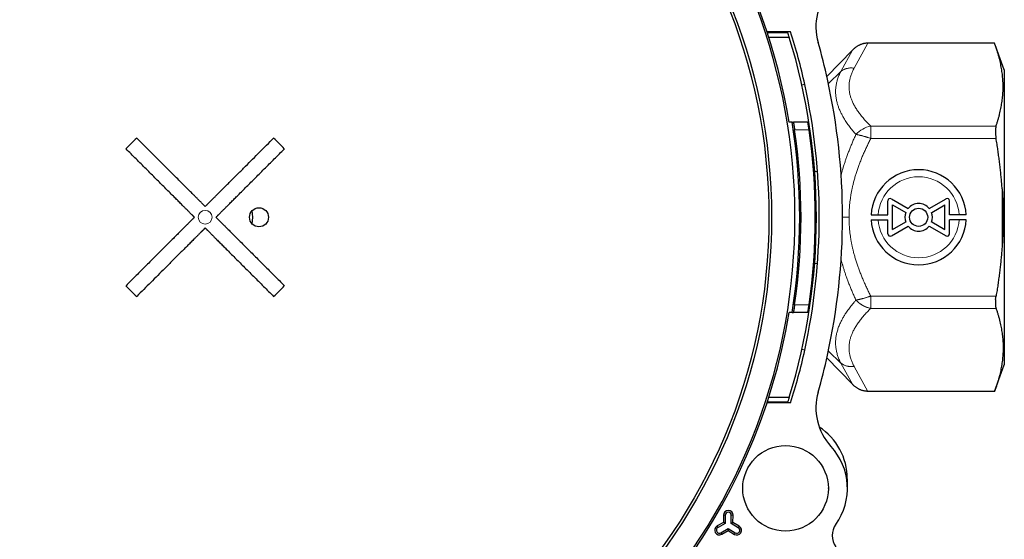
# Model space of a CAD drawing. Header units: millimetres. Extents: x 8 to 671, y 12 to 523.
# Tile 49 of 60: x 332 to 435, y 406 to 460. Entities that reach past the tile are written whole.
import ezdxf

# ---------------------------------------------------------------- set-up
doc = ezdxf.new("R2010")
doc.units = ezdxf.units.MM

msp = doc.modelspace()

# ---------------------------------------------------------------- linework, layer by layer
at = {"color": 7, "linetype": 'Continuous', "lineweight": 30}
for p, q in [((413.01, 458.97), (410.54, 458.97)), ((412.73, 458.87), (410.57, 458.87)), ((412.88, 458.37), (410.73, 458.37)), ((434.46, 457.78), (421.12, 457.78)), ((435.47, 454.97), (434.46, 457.78)), ((416.82, 454.27), (419.5, 457.04)), ((435.47, 454.97), (435.47, 439.47)), ((414.5, 453.45), (414.2, 453.38)), ((413.17, 449.47), (412.87, 449.47)), ((413.17, 449.47), (413.3, 449.47)), ((414.82, 449.47), (413.3, 449.47)), ((415.54, 444.29), (415.84, 444.32)), ((423.22, 439.72), (423.22, 441.21)), ((423.6, 441.42), (425.36, 440.41)), ((427.59, 440.41), (429.35, 441.42)), ((429.72, 439.72), (429.72, 441.21)), ((423.72, 440.77), (425.11, 439.97)), ((423.72, 438.18), (423.72, 440.77)), ((427.84, 439.97), (429.22, 440.77)), ((429.22, 438.18), (429.22, 440.77)), ((421.48, 439.72), (423.22, 439.72)), ((421.48, 439.22), (423.22, 439.22)), ((423.22, 437.74), (423.22, 439.22)), ((423.72, 438.18), (425.11, 438.98)), ((427.84, 438.98), (429.22, 438.18)), ((431.47, 439.72), (429.72, 439.72)), ((431.47, 439.22), (429.72, 439.22)), ((429.72, 437.74), (429.72, 439.22)), ((435.47, 439.47), (435.47, 423.97)), ((423.6, 437.53), (425.36, 438.54)), ((427.59, 438.54), (429.35, 437.53)), ((415.54, 434.66), (415.84, 434.63)), ((413.17, 429.47), (412.87, 429.47)), ((413.17, 429.47), (413.3, 429.47)), ((414.82, 429.47), (413.3, 429.47)), ((414.5, 425.5), (414.2, 425.57)), ((416.82, 424.68), (419.5, 421.91)), ((434.46, 421.17), (435.47, 423.97)), ((410.73, 420.57), (412.88, 420.57)), ((434.46, 421.17), (421.12, 421.17)), ((413.01, 419.97), (410.54, 419.97)), ((410.57, 420.07), (412.73, 420.07)), ((418.97, 411.97), (418.97, 411.02)), ((416.97, 411.01), (416.97, 410.97)), ((405.96, 408.15), (405.95, 407.39)), ((406.14, 408.15), (406.13, 407.28)), ((406.77, 407.27), (406.77, 408.14)), ((406.95, 407.38), (406.96, 408.14)), ((405.95, 407.39), (405.29, 407.01)), ((406.13, 407.28), (405.38, 406.85)), ((406.13, 407.28), (405.95, 407.39)), ((406.77, 407.27), (406.95, 407.38)), ((407.51, 406.83), (406.77, 407.27)), ((407.61, 406.99), (406.95, 407.38)), ((405.69, 406.3), (406.44, 406.73)), ((405.78, 406.14), (406.44, 406.52)), ((406.44, 406.73), (407.19, 406.29)), ((406.44, 406.73), (406.44, 406.52)), ((406.44, 406.52), (407.1, 406.13))]:
    msp.add_line(p, q, dxfattribs=at)
at = {"color": 8, "linetype": 'Continuous', "lineweight": 0}
for p, q in [((421.12, 457.78), (419.7, 455.16)), ((419.5, 457.04), (418.28, 454.8)), ((418.28, 454.8), (416.98, 453.54)), ((414.95, 448.67), (413.44, 448.67)), ((434.61, 449.06), (421.44, 449.06)), ((434.61, 447.76), (421.44, 447.76)), ((435.25, 442.46), (435.25, 436.49)), ((434.61, 431.19), (421.44, 431.19)), ((414.95, 430.27), (413.44, 430.27)), ((434.61, 429.89), (421.44, 429.89)), ((418.28, 424.15), (416.98, 425.41)), ((419.5, 421.91), (418.28, 424.15)), ((421.12, 421.17), (419.7, 423.79)), ((406.14, 408.15), (405.96, 408.15)), ((406.77, 408.14), (406.96, 408.14)), ((405.38, 406.85), (405.29, 407.01)), ((407.51, 406.83), (407.61, 406.99)), ((405.69, 406.3), (405.78, 406.14)), ((407.19, 406.29), (407.1, 406.13))]:
    msp.add_line(p, q, dxfattribs=at)
at = {"color": 7, "linetype": 'Continuous', "lineweight": 30}
for centre, radius in [((351.47, 439.47), 59.54), ((351.47, 439.47), 59.26), ((357.13, 439.47), 1), ((426.47, 439.47), 0.95), ((412.48, 410.97), 4.5)]:
    msp.add_circle(centre, radius, dxfattribs=at)
at = {"color": 8, "linetype": 'Continuous', "lineweight": 0}
msp.add_circle((351.47, 439.47), 0.725, dxfattribs=at)
at = {"color": 7, "linetype": 'Continuous', "lineweight": 30}
for centre, radius, start, end in [((351.47, 439.47), 62, 235.5777, 214.4223), ((351.47, 439.47), 62.2, 9.2517, 170.7483), ((421.67, 459.51), 6, 137.3708, 195.9282), ((351.48, 439.48), 64.55, 12.4995, 17.5828), ((351.47, 439.47), 64.25, 342.8926, 17.1074), ((351.48, 439.48), 67, 12.4995, 15.9285), ((351.47, 439.48), 64.55, 347.4998, 12.4995), ((351.47, 439.48), 67, 347.4998, 12.4995), ((351.47, 439.47), 62.5, 350.7931, 9.2069), ((351.47, 439.47), 62.64, 351.5543, 8.4457), ((351.47, 439.47), 64.14, 351.7532, 8.2468), ((351.47, 439.47), 11, 130.83, 139.17), ((351.47, 439.47), 11, 40.83, 49.17), ((426.47, 439.47), 5, 2.866, 177.134), ((423.47, 441.21), 0.25, 60, 180), ((426.47, 439.47), 1.45, 39.9282, 140.0718), ((429.47, 441.21), 0.25, 0, 120), ((351.47, 439.47), 5, 351.8699, 8.1301), ((426.47, 439.47), 1.45, 159.9282, 200.0718), ((426.47, 439.47), 1.45, 339.9282, 20.0718), ((426.47, 439.47), 5, 182.866, 357.134), ((426.47, 439.47), 1.45, 219.9282, 320.0718), ((423.47, 437.74), 0.25, 180, 300), ((429.47, 437.74), 0.25, 240, 0), ((351.47, 439.47), 11, 220.83, 229.17), ((351.47, 439.47), 11, 310.83, 319.17), ((351.47, 439.47), 62.2, 235.3095, 350.7483), ((351.48, 439.47), 64.55, 342.4165, 347.4998), ((351.48, 439.47), 67, 344.0708, 347.4998), ((421.67, 419.44), 6, 164.071, 222.6284), ((412.47, 411.97), 6.5, 0, 56.93), ((412.48, 410.97), 6.5, 324.3271, 42.6281), ((406.46, 408.14), 0.5, 359.4989, 179.4989), ((406.46, 408.14), 0.318, 359.499, 179.499), ((405.53, 406.58), 0.5, 119.4989, 299.4989), ((405.53, 406.58), 0.318, 119.499, 299.499), ((407.35, 406.56), 0.5, 239.4989, 59.4989), ((407.35, 406.56), 0.318, 239.499, 59.499), ((419.38, 406.02), 2, 144.3275, 216.798)]:
    msp.add_arc(centre, radius, start, end, dxfattribs=at)
at = {"color": 8, "linetype": 'Continuous', "lineweight": 0}
for centre, radius, start, end in [((421.96, 446.32), 2.79, 100.6885, 138.1836), ((426.47, 439.47), 4.26, 3.3656, 176.6344), ((426.47, 439.47), 4.26, 183.3656, 356.6344)]:
    msp.add_arc(centre, radius, start, end, dxfattribs=at)
at = {"color": 7, "linetype": 'Continuous', "lineweight": 30}
for points, knots in [([(412.88, 458.37), (412.85, 458.47), (412.8, 458.63), (412.75, 458.8), (412.73, 458.87)], [0, 0, 0, 0, 0.56, 1, 1, 1, 1]), ([(421.12, 457.78), (421.09, 457.78), (421.01, 457.78), (420.91, 457.77), (420.8, 457.75), (420.68, 457.73), (420.56, 457.7), (420.47, 457.67), (420.41, 457.64), (420.38, 457.63), (420.35, 457.62), (420.32, 457.61), (420.29, 457.6), (420.27, 457.58), (420.21, 457.56), (420.13, 457.52), (420.03, 457.46), (419.92, 457.39), (419.82, 457.32), (419.71, 457.23), (419.6, 457.14), (419.54, 457.07), (419.5, 457.04)], [0, 0, 0, 0, 0.0576025, 0.1165246, 0.1768091, 0.2384961, 0.3092943, 0.3819473, 0.3985192, 0.4151874, 0.4319522, 0.4488143, 0.4657741, 0.4828319, 0.4999884, 0.5625259, 0.6280016, 0.6964332, 0.767836, 0.8422236, 0.9196081, 1, 1, 1, 1]), ([(434.61, 449.06), (434.64, 449.16), (434.71, 449.37), (434.81, 449.69), (434.9, 450), (434.98, 450.31), (435.05, 450.62), (435.11, 450.92), (435.17, 451.22), (435.22, 451.52), (435.26, 451.82), (435.3, 452.12), (435.32, 452.42), (435.34, 452.72), (435.35, 453.02), (435.35, 453.32), (435.34, 453.62), (435.33, 453.92), (435.3, 454.22), (435.27, 454.52), (435.23, 454.82), (435.18, 455.12), (435.13, 455.43), (435.06, 455.74), (434.99, 456.06), (434.9, 456.39), (434.8, 456.73), (434.7, 457.08), (434.58, 457.43), (434.5, 457.66), (434.46, 457.78)], [0, 0, 0, 0, 0.036545, 0.072805, 0.108778, 0.14447, 0.17989, 0.214426, 0.248732, 0.282826, 0.316734, 0.351173, 0.385484, 0.419702, 0.453864, 0.488004, 0.522159, 0.556364, 0.590653, 0.625063, 0.659625, 0.694375, 0.729339, 0.764539, 0.799995, 0.839309, 0.878962, 0.918964, 0.959313, 1, 1, 1, 1]), ([(413.3, 449.47), (413.3, 449.47), (413.3, 449.47), (413.3, 449.45), (413.31, 449.42), (413.32, 449.39), (413.32, 449.35), (413.33, 449.33), (413.33, 449.31), (413.34, 449.29), (413.34, 449.26), (413.35, 449.23), (413.35, 449.2), (413.36, 449.15), (413.37, 449.1), (413.38, 449.04), (413.39, 448.97), (413.4, 448.88), (413.42, 448.78), (413.43, 448.71), (413.44, 448.67)], [0, 0, 0, 0, 0.07677, 0.156114, 0.238062, 0.301268, 0.365965, 0.392274, 0.418823, 0.445614, 0.472647, 0.499922, 0.543353, 0.590037, 0.639975, 0.693167, 0.749615, 0.83306, 0.916522, 1, 1, 1, 1]), ([(414.95, 448.67), (414.95, 448.71), (414.94, 448.78), (414.92, 448.88), (414.91, 448.97), (414.89, 449.05), (414.88, 449.12), (414.87, 449.18), (414.86, 449.24), (414.85, 449.3), (414.84, 449.35), (414.84, 449.39), (414.83, 449.42), (414.82, 449.45), (414.82, 449.47), (414.82, 449.47), (414.82, 449.47)], [0, 0, 0, 0, 0.083463, 0.166945, 0.250444, 0.312472, 0.374764, 0.437325, 0.500157, 0.567859, 0.634054, 0.698749, 0.761953, 0.843898, 0.923238, 1, 1, 1, 1]), ([(434.61, 449.06), (434.6, 449.04), (434.59, 449.01), (434.58, 448.95), (434.57, 448.89), (434.56, 448.82), (434.55, 448.75), (434.54, 448.67), (434.54, 448.59), (434.54, 448.51), (434.54, 448.42), (434.54, 448.33), (434.55, 448.24), (434.56, 448.15), (434.57, 448.05), (434.58, 447.96), (434.59, 447.86), (434.6, 447.79), (434.61, 447.76)], [0, 0, 0, 0, 0.062848, 0.125358, 0.187768, 0.250316, 0.312965, 0.375304, 0.43757, 0.5, 0.562408, 0.624666, 0.687013, 0.749684, 0.812221, 0.874627, 0.937141, 1, 1, 1, 1]), ([(351.47, 440.61), (351.46, 440.62), (351.42, 440.66), (351.37, 440.71), (351.32, 440.76), (351.26, 440.82), (351.2, 440.88), (351.14, 440.94), (351.07, 441.01), (351, 441.09), (350.92, 441.16), (350.83, 441.25), (350.73, 441.35), (350.62, 441.47), (350.5, 441.58), (350.39, 441.69), (350.2, 441.89), (349.93, 442.15), (349.59, 442.49), (349.22, 442.86), (348.81, 443.28), (348.36, 443.72), (347.91, 444.17), (347.43, 444.65), (346.93, 445.15), (346.4, 445.68), (345.87, 446.21), (345.34, 446.74), (344.81, 447.27), (344.46, 447.62), (344.28, 447.8)], [0, 0, 0, 0, 0.005497, 0.011415, 0.017744, 0.024469, 0.03157, 0.039019, 0.048204, 0.057767, 0.067639, 0.077773, 0.092629, 0.107833, 0.123279, 0.138875, 0.154549, 0.201379, 0.248385, 0.295475, 0.358856, 0.422226, 0.485493, 0.54892, 0.624516, 0.699737, 0.774576, 0.849363, 0.924467, 1, 1, 1, 1]), ([(351.94, 441.08), (351.98, 441.11), (352.04, 441.17), (352.13, 441.26), (352.22, 441.36), (352.32, 441.45), (352.41, 441.55), (352.51, 441.64), (352.63, 441.76), (352.78, 441.91), (352.96, 442.09), (353.18, 442.31), (353.44, 442.58), (353.76, 442.89), (354.1, 443.23), (354.48, 443.61), (354.9, 444.03), (355.31, 444.44), (355.83, 444.96), (356.46, 445.59), (357.19, 446.32), (357.93, 447.06), (358.42, 447.55), (358.67, 447.8)], [0, 0, 0, 0, 0.012549, 0.025484, 0.038719, 0.052173, 0.065781, 0.079503, 0.093317, 0.118814, 0.144456, 0.170207, 0.216396, 0.26262, 0.308748, 0.370614, 0.432776, 0.494868, 0.556702, 0.666962, 0.777875, 0.888963, 1, 1, 1, 1]), ([(435.25, 442.46), (435.23, 442.65), (435.2, 443.04), (435.15, 443.62), (435.1, 444.21), (435.03, 444.8), (434.96, 445.39), (434.88, 445.98), (434.8, 446.57), (434.71, 447.16), (434.64, 447.56), (434.61, 447.76)], [0, 0, 0, 0, 0.109072, 0.218757, 0.329124, 0.440234, 0.552139, 0.662856, 0.7744, 0.886783, 1, 1, 1, 1]), ([(350.34, 439.47), (350.33, 439.49), (350.29, 439.53), (350.24, 439.58), (350.19, 439.63), (350.13, 439.69), (350.07, 439.75), (350.01, 439.81), (349.94, 439.88), (349.86, 439.95), (349.79, 440.03), (349.7, 440.12), (349.6, 440.22), (349.48, 440.33), (349.37, 440.45), (349.26, 440.56), (349.06, 440.75), (348.8, 441.02), (348.46, 441.36), (348.09, 441.73), (347.67, 442.14), (347.22, 442.59), (346.78, 443.04), (346.3, 443.52), (345.8, 444.02), (345.27, 444.55), (344.74, 445.08), (344.21, 445.61), (343.68, 446.14), (343.33, 446.49), (343.15, 446.67)], [0, 0, 0, 0, 0.005497, 0.011415, 0.017744, 0.024469, 0.03157, 0.039019, 0.048204, 0.057767, 0.067639, 0.077773, 0.092629, 0.107833, 0.123279, 0.138875, 0.154549, 0.201379, 0.248385, 0.295475, 0.358856, 0.422226, 0.485493, 0.54892, 0.624516, 0.699737, 0.774576, 0.849363, 0.924467, 1, 1, 1, 1]), ([(352.61, 439.47), (352.62, 439.49), (352.66, 439.53), (352.71, 439.58), (352.76, 439.63), (352.82, 439.69), (352.88, 439.75), (352.94, 439.81), (353.01, 439.88), (353.09, 439.95), (353.16, 440.03), (353.25, 440.12), (353.35, 440.22), (353.47, 440.33), (353.58, 440.45), (353.69, 440.56), (353.89, 440.75), (354.15, 441.02), (354.49, 441.36), (354.86, 441.73), (355.28, 442.14), (355.72, 442.59), (356.17, 443.04), (356.65, 443.52), (357.15, 444.02), (357.68, 444.55), (358.21, 445.08), (358.74, 445.61), (359.27, 446.14), (359.62, 446.49), (359.8, 446.67)], [0, 0, 0, 0, 0.005497, 0.011415, 0.017744, 0.024469, 0.03157, 0.039019, 0.048204, 0.057767, 0.067639, 0.077773, 0.092629, 0.107833, 0.123279, 0.138875, 0.154549, 0.201379, 0.248385, 0.295475, 0.358856, 0.422226, 0.485493, 0.54892, 0.624516, 0.699737, 0.774576, 0.849363, 0.924467, 1, 1, 1, 1]), ([(435.25, 442.46), (435.26, 442.23), (435.29, 441.79), (435.32, 441.12), (435.34, 440.45), (435.35, 439.78), (435.35, 439.12), (435.34, 438.46), (435.32, 437.81), (435.29, 437.15), (435.26, 436.71), (435.25, 436.49)], [0, 0, 0, 0, 0.112687, 0.224854, 0.336651, 0.448227, 0.559733, 0.669327, 0.779142, 0.88932, 1, 1, 1, 1]), ([(351.47, 440.61), (351.49, 440.62), (351.52, 440.65), (351.57, 440.7), (351.62, 440.75), (351.67, 440.8), (351.72, 440.85), (351.78, 440.91), (351.83, 440.96), (351.89, 441.02), (351.93, 441.06), (351.94, 441.08)], [0, 0, 0, 0, 0.089059, 0.18442, 0.285969, 0.393521, 0.506818, 0.623358, 0.744724, 0.870452, 1, 1, 1, 1]), ([(350.34, 439.47), (350.33, 439.46), (350.29, 439.42), (350.24, 439.37), (350.19, 439.32), (350.13, 439.26), (350.07, 439.2), (350.01, 439.14), (349.94, 439.07), (349.86, 439), (349.79, 438.92), (349.7, 438.83), (349.6, 438.73), (349.48, 438.62), (349.37, 438.5), (349.26, 438.39), (349.06, 438.2), (348.8, 437.93), (348.46, 437.59), (348.09, 437.22), (347.67, 436.81), (347.22, 436.36), (346.78, 435.91), (346.3, 435.43), (345.8, 434.93), (345.27, 434.4), (344.74, 433.87), (344.21, 433.34), (343.68, 432.81), (343.33, 432.46), (343.15, 432.28)], [0, 0, 0, 0, 0.005497, 0.011415, 0.017744, 0.024469, 0.03157, 0.039019, 0.048204, 0.057767, 0.067639, 0.077773, 0.092629, 0.107833, 0.123279, 0.138875, 0.154549, 0.201379, 0.248385, 0.295475, 0.358856, 0.422226, 0.485493, 0.54892, 0.624516, 0.699737, 0.774576, 0.849363, 0.924467, 1, 1, 1, 1]), ([(352.61, 439.47), (352.62, 439.46), (352.66, 439.42), (352.71, 439.37), (352.76, 439.32), (352.82, 439.26), (352.88, 439.2), (352.94, 439.14), (353.01, 439.07), (353.09, 439), (353.16, 438.92), (353.25, 438.83), (353.35, 438.73), (353.47, 438.62), (353.58, 438.5), (353.69, 438.39), (353.89, 438.2), (354.15, 437.93), (354.49, 437.59), (354.86, 437.22), (355.28, 436.81), (355.72, 436.36), (356.17, 435.91), (356.65, 435.43), (357.15, 434.93), (357.68, 434.4), (358.21, 433.87), (358.74, 433.34), (359.27, 432.81), (359.62, 432.46), (359.8, 432.28)], [0, 0, 0, 0, 0.005497, 0.011415, 0.017744, 0.024469, 0.03157, 0.039019, 0.048204, 0.057767, 0.067639, 0.077773, 0.092629, 0.107833, 0.123279, 0.138875, 0.154549, 0.201379, 0.248385, 0.295475, 0.358856, 0.422226, 0.485493, 0.54892, 0.624516, 0.699737, 0.774576, 0.849363, 0.924467, 1, 1, 1, 1]), ([(351.01, 437.87), (350.97, 437.84), (350.91, 437.78), (350.82, 437.69), (350.73, 437.59), (350.63, 437.5), (350.54, 437.4), (350.44, 437.31), (350.32, 437.19), (350.17, 437.04), (349.99, 436.86), (349.77, 436.64), (349.5, 436.37), (349.19, 436.06), (348.85, 435.72), (348.47, 435.34), (348.05, 434.92), (347.64, 434.51), (347.12, 433.99), (346.49, 433.36), (345.76, 432.62), (345.02, 431.89), (344.53, 431.4), (344.28, 431.15)], [0, 0, 0, 0, 0.012549, 0.025484, 0.038719, 0.052173, 0.065781, 0.079503, 0.093317, 0.118814, 0.144456, 0.170207, 0.216396, 0.26262, 0.308748, 0.370614, 0.432776, 0.494868, 0.556702, 0.666962, 0.777875, 0.888963, 1, 1, 1, 1]), ([(351.47, 438.34), (351.46, 438.33), (351.43, 438.3), (351.38, 438.25), (351.33, 438.2), (351.28, 438.15), (351.23, 438.1), (351.17, 438.04), (351.12, 437.99), (351.06, 437.93), (351.02, 437.89), (351.01, 437.87)], [0, 0, 0, 0, 0.089059, 0.18442, 0.285969, 0.393521, 0.506818, 0.623358, 0.744724, 0.870452, 1, 1, 1, 1]), ([(351.47, 438.34), (351.49, 438.33), (351.53, 438.29), (351.58, 438.24), (351.63, 438.19), (351.69, 438.13), (351.75, 438.07), (351.81, 438.01), (351.88, 437.94), (351.95, 437.86), (352.03, 437.79), (352.12, 437.7), (352.22, 437.6), (352.33, 437.48), (352.45, 437.37), (352.56, 437.26), (352.75, 437.06), (353.02, 436.8), (353.36, 436.46), (353.73, 436.09), (354.14, 435.67), (354.59, 435.22), (355.04, 434.78), (355.52, 434.3), (356.02, 433.8), (356.55, 433.27), (357.08, 432.74), (357.61, 432.21), (358.14, 431.68), (358.49, 431.33), (358.67, 431.15)], [0, 0, 0, 0, 0.005497, 0.011415, 0.017744, 0.024469, 0.03157, 0.039019, 0.048204, 0.057767, 0.067639, 0.077773, 0.092629, 0.107833, 0.123279, 0.138875, 0.154549, 0.201379, 0.248385, 0.295475, 0.358856, 0.422226, 0.485493, 0.54892, 0.624516, 0.699737, 0.774576, 0.849363, 0.924467, 1, 1, 1, 1]), ([(435.25, 436.49), (435.23, 436.3), (435.2, 435.91), (435.15, 435.33), (435.1, 434.74), (435.03, 434.15), (434.96, 433.56), (434.88, 432.97), (434.8, 432.38), (434.71, 431.79), (434.64, 431.39), (434.61, 431.19)], [0, 0, 0, 0, 0.109072, 0.218757, 0.329124, 0.440234, 0.552139, 0.662856, 0.7744, 0.886783, 1, 1, 1, 1]), ([(434.56, 430.84), (434.56, 430.81), (434.55, 430.74), (434.54, 430.64), (434.54, 430.55), (434.54, 430.46), (434.54, 430.37), (434.54, 430.29), (434.55, 430.21), (434.56, 430.14), (434.56, 430.07), (434.58, 430), (434.59, 429.94), (434.6, 429.91), (434.61, 429.89)], [0, 0, 0, 0, 0.083976, 0.167234, 0.250111, 0.332945, 0.416077, 0.499841, 0.583297, 0.666265, 0.74908, 0.832082, 0.91561, 1, 1, 1, 1]), ([(434.56, 430.84), (434.56, 430.88), (434.57, 430.95), (434.59, 431.07), (434.6, 431.15), (434.61, 431.19)], [0, 0, 0, 0, 0.3293895, 0.662658, 1, 1, 1, 1]), ([(413.44, 430.27), (413.43, 430.24), (413.42, 430.17), (413.4, 430.07), (413.39, 429.98), (413.38, 429.9), (413.37, 429.83), (413.35, 429.77), (413.34, 429.71), (413.33, 429.65), (413.33, 429.6), (413.32, 429.56), (413.31, 429.53), (413.3, 429.5), (413.3, 429.48), (413.3, 429.48), (413.3, 429.47)], [0, 0, 0, 0, 0.08345, 0.166919, 0.250406, 0.312433, 0.374721, 0.437271, 0.500088, 0.567795, 0.633995, 0.698695, 0.761905, 0.843861, 0.923217, 1, 1, 1, 1]), ([(414.82, 429.47), (414.82, 429.48), (414.82, 429.48), (414.82, 429.5), (414.83, 429.53), (414.84, 429.56), (414.84, 429.6), (414.85, 429.62), (414.85, 429.64), (414.86, 429.66), (414.86, 429.69), (414.86, 429.72), (414.87, 429.75), (414.88, 429.8), (414.89, 429.85), (414.9, 429.91), (414.91, 429.98), (414.92, 430.07), (414.94, 430.17), (414.95, 430.24), (414.95, 430.27)], [0, 0, 0, 0, 0.076749, 0.156078, 0.238015, 0.301215, 0.365906, 0.392213, 0.41876, 0.445549, 0.47258, 0.499854, 0.543249, 0.589919, 0.639862, 0.693082, 0.749577, 0.833036, 0.91651, 1, 1, 1, 1]), ([(434.61, 429.89), (434.64, 429.79), (434.71, 429.58), (434.81, 429.26), (434.9, 428.95), (434.98, 428.64), (435.05, 428.33), (435.11, 428.03), (435.17, 427.73), (435.22, 427.43), (435.26, 427.13), (435.3, 426.83), (435.32, 426.53), (435.34, 426.23), (435.35, 425.93), (435.35, 425.63), (435.34, 425.33), (435.33, 425.03), (435.3, 424.73), (435.27, 424.43), (435.23, 424.13), (435.18, 423.83), (435.13, 423.52), (435.06, 423.21), (434.99, 422.89), (434.9, 422.56), (434.8, 422.22), (434.7, 421.87), (434.58, 421.52), (434.5, 421.29), (434.46, 421.17)], [0, 0, 0, 0, 0.036545, 0.072805, 0.108778, 0.14447, 0.17989, 0.214426, 0.248732, 0.282826, 0.316734, 0.351173, 0.385484, 0.419702, 0.453864, 0.488004, 0.522159, 0.556364, 0.590653, 0.625063, 0.659625, 0.694375, 0.729339, 0.764539, 0.799995, 0.839309, 0.878962, 0.918964, 0.959313, 1, 1, 1, 1]), ([(421.12, 421.17), (421.09, 421.17), (421.01, 421.17), (420.91, 421.18), (420.8, 421.2), (420.68, 421.22), (420.56, 421.25), (420.47, 421.28), (420.41, 421.31), (420.38, 421.32), (420.35, 421.33), (420.32, 421.34), (420.29, 421.35), (420.27, 421.37), (420.21, 421.39), (420.13, 421.43), (420.03, 421.49), (419.92, 421.56), (419.82, 421.63), (419.71, 421.72), (419.6, 421.81), (419.54, 421.88), (419.5, 421.91)], [0, 0, 0, 0, 0.057602, 0.116525, 0.176809, 0.238496, 0.309294, 0.381947, 0.398519, 0.415187, 0.431952, 0.448814, 0.465774, 0.482832, 0.499988, 0.562526, 0.628001, 0.696433, 0.767836, 0.842223, 0.919608, 1, 1, 1, 1]), ([(412.73, 420.07), (412.76, 420.17), (412.81, 420.33), (412.86, 420.5), (412.88, 420.57)], [0, 0, 0, 0, 0.56, 1, 1, 1, 1])]:
    msp.add_open_spline(points, degree=3, knots=knots, dxfattribs=at)
at = {"color": 8, "linetype": 'Continuous', "lineweight": 0}
for points, knots in [([(418.28, 454.8), (418.25, 454.73), (418.18, 454.6), (418.09, 454.4), (418.02, 454.2), (417.95, 454), (417.89, 453.8), (417.84, 453.6), (417.8, 453.4), (417.77, 453.2), (417.75, 453), (417.74, 452.79), (417.74, 452.58), (417.75, 452.37), (417.77, 452.16), (417.8, 451.95), (417.84, 451.74), (417.89, 451.54), (417.94, 451.35), (418, 451.18), (418.06, 451), (418.13, 450.83), (418.21, 450.65), (418.29, 450.48), (418.38, 450.31), (418.47, 450.14), (418.56, 449.97), (418.66, 449.8), (418.77, 449.63), (418.9, 449.43), (419.04, 449.23), (419.19, 449.02), (419.35, 448.81), (419.52, 448.6), (419.7, 448.39), (419.82, 448.25), (419.88, 448.18)], [0, 0, 0, 0, 0.031604, 0.062993, 0.094213, 0.125317, 0.156652, 0.187285, 0.217828, 0.248334, 0.278918, 0.31006, 0.341191, 0.37237, 0.403518, 0.434678, 0.46591, 0.49727, 0.522998, 0.548755, 0.574571, 0.600473, 0.626486, 0.652638, 0.677446, 0.702419, 0.727579, 0.752637, 0.776757, 0.807733, 0.838972, 0.870499, 0.902342, 0.934524, 0.96707, 1, 1, 1, 1]), ([(419.7, 455.16), (419.66, 455.1), (419.6, 454.98), (419.52, 454.8), (419.44, 454.62), (419.37, 454.44), (419.31, 454.26), (419.26, 454.08), (419.22, 453.91), (419.19, 453.74), (419.17, 453.57), (419.16, 453.4), (419.15, 453.23), (419.15, 453.06), (419.17, 452.89), (419.19, 452.72), (419.21, 452.55), (419.25, 452.38), (419.29, 452.21), (419.34, 452.04), (419.4, 451.88), (419.47, 451.7), (419.55, 451.52), (419.65, 451.33), (419.75, 451.14), (419.86, 450.96), (419.98, 450.77), (420.11, 450.58), (420.24, 450.4), (420.39, 450.21), (420.55, 450.02), (420.71, 449.82), (420.88, 449.63), (421.06, 449.44), (421.25, 449.25), (421.38, 449.12), (421.44, 449.06)], [0, 0, 0, 0, 0.0292667, 0.0584264, 0.0874845, 0.1164473, 0.1453208, 0.1741124, 0.201193, 0.2282205, 0.255207, 0.2821658, 0.3091107, 0.3360557, 0.3630146, 0.3900004, 0.4170252, 0.4440992, 0.4707457, 0.4974547, 0.5242339, 0.5510901, 0.5817097, 0.6124443, 0.6432995, 0.6742795, 0.7053865, 0.7366211, 0.767982, 0.7994663, 0.8325796, 0.8658236, 0.8991944, 0.932686, 0.9662908, 1, 1, 1, 1]), ([(419.88, 448.18), (419.82, 448.04), (419.69, 447.78), (419.52, 447.37), (419.35, 446.97), (419.19, 446.57), (419.03, 446.17), (418.89, 445.78), (418.76, 445.4), (418.64, 445.03), (418.52, 444.66), (418.42, 444.3), (418.36, 444.06), (418.33, 443.94)], [0, 0, 0, 0, 0.098751, 0.19629, 0.292683, 0.388003, 0.482327, 0.575735, 0.663043, 0.749687, 0.835744, 0.921296, 1, 1, 1, 1]), ([(421.44, 447.76), (421.41, 447.77), (421.33, 447.8), (421.22, 447.84), (421.11, 447.87), (421, 447.91), (420.9, 447.94), (420.79, 447.97), (420.69, 448), (420.58, 448.03), (420.48, 448.06), (420.39, 448.08), (420.29, 448.1), (420.2, 448.12), (420.12, 448.14), (420.03, 448.16), (419.96, 448.17), (419.91, 448.17), (419.88, 448.18)], [0, 0, 0, 0, 0.0631439, 0.1262023, 0.1891719, 0.2520505, 0.3148368, 0.3775307, 0.4401335, 0.5026474, 0.565076, 0.6274232, 0.6896934, 0.7518907, 0.8140186, 0.8760794, 0.9380738, 1, 1, 1, 1]), ([(421.44, 447.76), (421.37, 447.62), (421.23, 447.34), (421.03, 446.92), (420.83, 446.5), (420.64, 446.07), (420.46, 445.64), (420.3, 445.22), (420.14, 444.81), (420, 444.4), (419.87, 443.99), (419.75, 443.58), (419.64, 443.19), (419.55, 442.83), (419.47, 442.48), (419.41, 442.14), (419.34, 441.79), (419.29, 441.45), (419.25, 441.11), (419.21, 440.78), (419.19, 440.45), (419.17, 440.13), (419.16, 439.8), (419.15, 439.58), (419.15, 439.47)], [0, 0, 0, 0, 0.054179, 0.108185, 0.162005, 0.215623, 0.269024, 0.322196, 0.372109, 0.421803, 0.471274, 0.520524, 0.569556, 0.610255, 0.650811, 0.691232, 0.731529, 0.771715, 0.811804, 0.849528, 0.887195, 0.92482, 0.962416, 1, 1, 1, 1]), ([(419.15, 439.47), (419.1, 439.47), (419.01, 439.47), (418.86, 439.47), (418.72, 439.47), (418.59, 439.47), (418.51, 439.47), (418.47, 439.47)], [0, 0, 0, 0, 0.211756, 0.423521, 0.635269, 0.846991, 1, 1, 1, 1]), ([(421.44, 431.19), (421.37, 431.33), (421.23, 431.61), (421.03, 432.03), (420.83, 432.45), (420.64, 432.88), (420.46, 433.31), (420.3, 433.73), (420.14, 434.14), (420, 434.55), (419.87, 434.96), (419.75, 435.37), (419.64, 435.76), (419.55, 436.12), (419.47, 436.47), (419.41, 436.81), (419.34, 437.15), (419.29, 437.5), (419.25, 437.84), (419.21, 438.17), (419.19, 438.5), (419.17, 438.82), (419.16, 439.15), (419.15, 439.37), (419.15, 439.47)], [0, 0, 0, 0, 0.054179, 0.108185, 0.162005, 0.215623, 0.269024, 0.322196, 0.372109, 0.421803, 0.471274, 0.520524, 0.569556, 0.610255, 0.650811, 0.691232, 0.731529, 0.771715, 0.811804, 0.849528, 0.887195, 0.92482, 0.962416, 1, 1, 1, 1]), ([(419.88, 430.77), (419.82, 430.91), (419.69, 431.17), (419.52, 431.58), (419.35, 431.98), (419.19, 432.38), (419.03, 432.78), (418.89, 433.16), (418.77, 433.52), (418.65, 433.87), (418.57, 434.15), (418.51, 434.35), (418.47, 434.49), (418.43, 434.63), (418.39, 434.76), (418.36, 434.89), (418.33, 434.97), (418.33, 435)], [0, 0, 0, 0, 0.098775, 0.196336, 0.292753, 0.388096, 0.482444, 0.575876, 0.657406, 0.738354, 0.818781, 0.85025, 0.881653, 0.912994, 0.944277, 0.975506, 1, 1, 1, 1]), ([(418.28, 424.15), (418.25, 424.22), (418.18, 424.35), (418.09, 424.55), (418.02, 424.75), (417.95, 424.95), (417.89, 425.15), (417.84, 425.35), (417.8, 425.55), (417.77, 425.75), (417.75, 425.94), (417.74, 426.13), (417.74, 426.31), (417.74, 426.5), (417.76, 426.68), (417.78, 426.87), (417.81, 427.05), (417.85, 427.24), (417.9, 427.43), (417.96, 427.63), (418.02, 427.84), (418.1, 428.05), (418.19, 428.26), (418.28, 428.46), (418.38, 428.64), (418.47, 428.81), (418.56, 428.98), (418.66, 429.14), (418.77, 429.32), (418.9, 429.51), (419.04, 429.72), (419.19, 429.93), (419.35, 430.14), (419.52, 430.35), (419.7, 430.56), (419.82, 430.7), (419.88, 430.77)], [0, 0, 0, 0, 0.031603, 0.062991, 0.094211, 0.125317, 0.15665, 0.187281, 0.217825, 0.248334, 0.278915, 0.306165, 0.333403, 0.360667, 0.387945, 0.415196, 0.442475, 0.469821, 0.497271, 0.528145, 0.559071, 0.590097, 0.62127, 0.652635, 0.677443, 0.702417, 0.727578, 0.752637, 0.776757, 0.807732, 0.83897, 0.870497, 0.90234, 0.934523, 0.967069, 1, 1, 1, 1]), ([(421.44, 431.19), (421.41, 431.18), (421.33, 431.15), (421.22, 431.11), (421.11, 431.08), (421, 431.04), (420.9, 431.01), (420.79, 430.98), (420.69, 430.95), (420.58, 430.92), (420.48, 430.89), (420.39, 430.87), (420.29, 430.85), (420.2, 430.83), (420.12, 430.81), (420.03, 430.79), (419.96, 430.78), (419.91, 430.77), (419.88, 430.77)], [0, 0, 0, 0, 0.0631439, 0.1262023, 0.1891719, 0.2520505, 0.3148368, 0.3775307, 0.4401335, 0.5026474, 0.565076, 0.6274232, 0.6896934, 0.7518907, 0.8140186, 0.8760794, 0.9380738, 1, 1, 1, 1]), ([(421.44, 429.89), (421.41, 429.9), (421.34, 429.91), (421.24, 429.94), (421.14, 429.97), (421.02, 430), (420.9, 430.05), (420.81, 430.09), (420.75, 430.12), (420.73, 430.13), (420.7, 430.15), (420.67, 430.16), (420.64, 430.18), (420.61, 430.19), (420.57, 430.21), (420.52, 430.25), (420.45, 430.29), (420.37, 430.34), (420.31, 430.38), (420.27, 430.41), (420.26, 430.42), (420.24, 430.43), (420.23, 430.44), (420.22, 430.45), (420.19, 430.48), (420.14, 430.52), (420.08, 430.57), (420.03, 430.61), (419.99, 430.66), (419.95, 430.69), (419.92, 430.72), (419.9, 430.75), (419.89, 430.76), (419.88, 430.77)], [0, 0, 0, 0, 0.0566258, 0.1150296, 0.1752091, 0.2371615, 0.3086466, 0.3823463, 0.399198, 0.416161, 0.4332351, 0.4504205, 0.4677169, 0.4851242, 0.5026425, 0.544263, 0.5881418, 0.6342745, 0.698609, 0.7073245, 0.7161071, 0.7249566, 0.7338731, 0.7428565, 0.7519067, 0.7988267, 0.8411872, 0.8789963, 0.9122614, 0.9409891, 0.965185, 0.984854, 1, 1, 1, 1]), ([(419.7, 423.79), (419.66, 423.85), (419.6, 423.97), (419.52, 424.15), (419.44, 424.33), (419.37, 424.51), (419.31, 424.69), (419.26, 424.87), (419.22, 425.04), (419.19, 425.21), (419.17, 425.38), (419.16, 425.55), (419.15, 425.72), (419.15, 425.89), (419.17, 426.06), (419.19, 426.23), (419.21, 426.4), (419.25, 426.57), (419.29, 426.74), (419.34, 426.91), (419.4, 427.07), (419.47, 427.25), (419.55, 427.43), (419.65, 427.62), (419.75, 427.8), (419.86, 427.99), (419.98, 428.18), (420.11, 428.37), (420.24, 428.55), (420.39, 428.74), (420.55, 428.93), (420.71, 429.13), (420.88, 429.32), (421.06, 429.51), (421.25, 429.7), (421.38, 429.83), (421.44, 429.89)], [0, 0, 0, 0, 0.029267, 0.058426, 0.087484, 0.116447, 0.145321, 0.174112, 0.201193, 0.22822, 0.255207, 0.282166, 0.309111, 0.336056, 0.363015, 0.39, 0.417025, 0.444099, 0.470746, 0.497455, 0.524234, 0.55109, 0.58171, 0.612444, 0.643299, 0.674279, 0.705386, 0.736621, 0.767982, 0.799466, 0.83258, 0.865824, 0.899194, 0.932686, 0.966291, 1, 1, 1, 1])]:
    msp.add_open_spline(points, degree=3, knots=knots, dxfattribs=at)
for points in [[(418.28, 454.8), (418.31, 454.82), (418.37, 454.87), (418.47, 454.94), (418.58, 454.99), (418.69, 455.04), (418.8, 455.09), (418.92, 455.12), (419.05, 455.15), (419.17, 455.17), (419.3, 455.18), (419.43, 455.18), (419.56, 455.17), (419.65, 455.16), (419.7, 455.16)], [(421.44, 449.06), (421.44, 449.04), (421.44, 449.01), (421.44, 448.95), (421.44, 448.89), (421.44, 448.82), (421.44, 448.75), (421.44, 448.67), (421.44, 448.59), (421.44, 448.51), (421.44, 448.42), (421.44, 448.33), (421.44, 448.24), (421.44, 448.15), (421.44, 448.05), (421.44, 447.96), (421.44, 447.86), (421.44, 447.79), (421.44, 447.76)], [(421.44, 429.89), (421.44, 429.91), (421.44, 429.94), (421.44, 430), (421.44, 430.06), (421.44, 430.13), (421.44, 430.2), (421.44, 430.28), (421.44, 430.36), (421.44, 430.44), (421.44, 430.53), (421.44, 430.62), (421.44, 430.71), (421.44, 430.8), (421.44, 430.9), (421.44, 430.99), (421.44, 431.09), (421.44, 431.16), (421.44, 431.19)], [(418.28, 424.15), (418.31, 424.13), (418.37, 424.08), (418.47, 424.01), (418.58, 423.96), (418.69, 423.91), (418.8, 423.86), (418.92, 423.83), (419.05, 423.8), (419.17, 423.78), (419.3, 423.77), (419.43, 423.77), (419.56, 423.78), (419.65, 423.79), (419.7, 423.79)]]:
    msp.add_open_spline(points, degree=3, dxfattribs=at)

doc.saveas('drawing.dxf')
